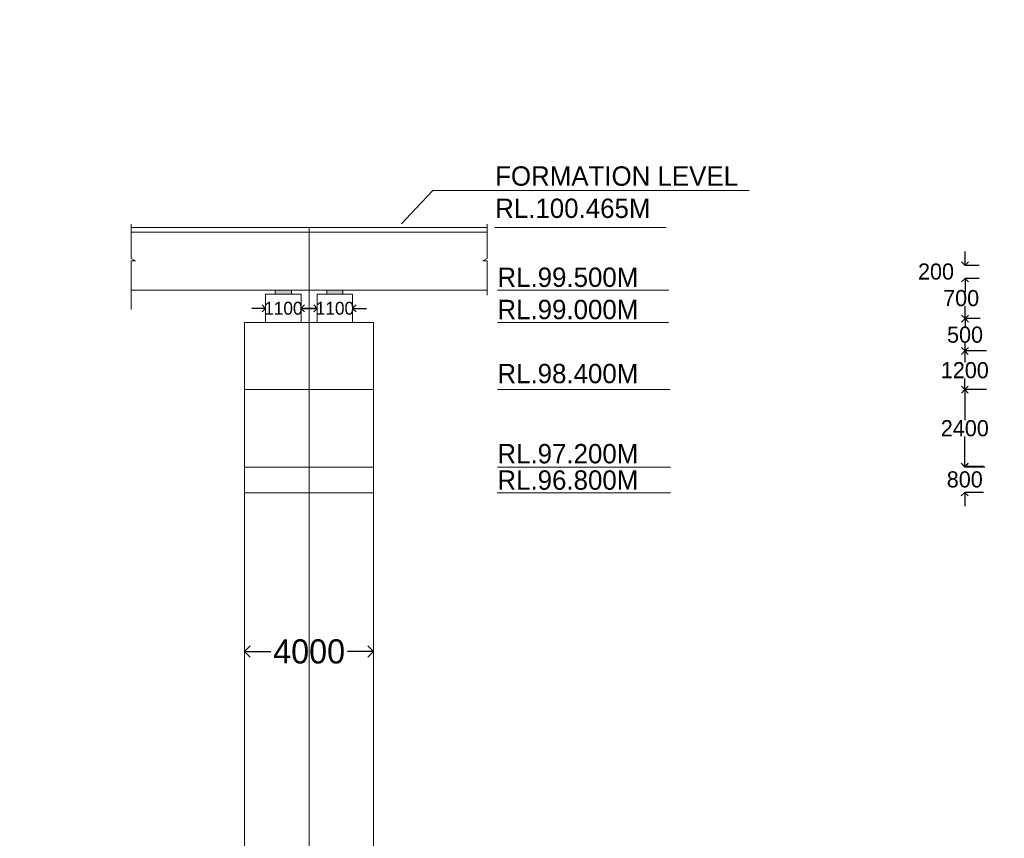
# Model space of a CAD drawing. Header units: millimetres. Extents: x -20950785 to 389010297, y -11535949 to 14056629.
# Tile 186 of 256: x 12107479 to 12138020, y -1246845 to -1221459. Entities that reach past the tile are written whole.
import ezdxf

# ---------------------------------------------------------------- set-up
doc = ezdxf.new("R2010")
doc.units = ezdxf.units.MM
doc.header["$LTSCALE"] = 60
doc.header["$MEASUREMENT"] = 0
doc.linetypes.add('CENTER', pattern=[2, 1.25, -0.25, 0.25, -0.25])
doc.layers.add('TEXT', color=7, linetype='Continuous')
doc.dimstyles.get("Standard").update_dxf_attribs({"dimtxt": 400, "dimasz": 215, "dimexe": 0.18, "dimexo": 0.0625, "dimgap": 0.09, "dimtad": 0, "dimtih": 1, "dimtoh": 1, "dimdec": 0, "dimzin": 4, "dimdsep": 46, "dimtxsty": 'Standard', "dimblk": 'OPEN90', "dimcen": 0, "dimadec": 0, "dimazin": 1, "dimtfac": 1, "dimtdec": 0, "dimtix": 1, "dimtofl": 0, "dimtmove": 0, "dimatfit": 3, "dimldrblk": 'OPEN30', "dimfxl": 1, "dimtolj": 1, "dimtzin": 0, "dimarcsym": 0})

# ---------------------------------------------------------------- blocks, each defined once
blk = doc.blocks.new('_Open90')
at = {"color": 0, "linetype": 'ByBlock', "lineweight": -2}
for p, q in [((0, 0), (-1, 0)), ((-0.5, 0.5), (0, 0)), ((0, 0), (-0.5, -0.5))]:
    blk.add_line(p, q, dxfattribs=at)
blk = doc.blocks.new('*D720')
at = {"color": 0, "linetype": 'Continuous', "lineweight": -2, "transparency": 16777216}
for p, q in [((12136802, -1228865), (12136802, -1228650)), ((12137235, -1229080), (12136802, -1229080)), ((12137235, -1229480), (12136802, -1229480)), ((12136802, -1229695), (12136802, -1229910))]:
    blk.add_line(p, q, dxfattribs=at)
at = {"layer": 'Defpoints', "color": 0, "linetype": 'Continuous', "lineweight": 9, "transparency": 16777216}
for p in [(12137235, -1229080), (12136802, -1229480), (12137235, -1229480)]:
    blk.add_point(p, dxfattribs=at)
at = {"color": 0, "linetype": 'Continuous', "lineweight": -2, "transparency": 16777216, "xscale": 215, "yscale": 215, "zscale": 215}
for p, rotation in [((12136802, -1229080), 270), ((12136802, -1229480), 90)]:
    blk.add_blockref('_Open90', p, dxfattribs=dict(at, rotation=rotation))
at = {"color": 0, "linetype": 'Continuous', "lineweight": 9, "transparency": 16777216, "insert": (12135901, -1229271), "char_height": 400, "attachment_point": 5}
blk.add_mtext('\\A1;{\\H1.25x;200}', dxfattribs=at)
blk = doc.blocks.new('_Open30')
at = {"color": 0, "linetype": 'ByBlock', "lineweight": -2}
for p, q in [((-1, 0.268), (0, 0)), ((0, 0), (-1, -0.268)), ((0, 0), (-1, 0))]:
    blk.add_line(p, q, dxfattribs=at)
blk = doc.blocks.new('*D721')
at = {"color": 0, "linetype": 'Continuous', "lineweight": -2, "transparency": 16777216}
for p, q in [((12136809, -1229480), (12136802, -1229480)), ((12136802, -1229695), (12136802, -1229845)), ((12136802, -1230515), (12136802, -1230345)), ((12136809, -1230730), (12136802, -1230730))]:
    blk.add_line(p, q, dxfattribs=at)
at = {"layer": 'Defpoints', "color": 0, "linetype": 'Continuous', "lineweight": 9, "transparency": 16777216}
for p in [(12136810, -1229480), (12136802, -1230730), (12136810, -1230730)]:
    blk.add_point(p, dxfattribs=at)
at = {"color": 0, "linetype": 'Continuous', "lineweight": -2, "transparency": 16777216, "xscale": 215, "yscale": 215, "zscale": 215}
for p, rotation in [((12136802, -1229480), 90), ((12136802, -1230730), 270)]:
    blk.add_blockref('_Open90', p, dxfattribs=dict(at, rotation=rotation))
at = {"color": 0, "linetype": 'Continuous', "lineweight": 9, "transparency": 16777216, "insert": (12136681, -1230095), "char_height": 400, "attachment_point": 5}
blk.add_mtext('\\A1;{\\H1.25x;700}', dxfattribs=at)
blk = doc.blocks.new('*D722')
at = {"color": 0, "linetype": 'Continuous', "lineweight": -2, "transparency": 16777216}
for p, q in [((12137268, -1230730), (12136802, -1230730)), ((12136802, -1230945), (12136802, -1230980)), ((12136802, -1231516), (12136802, -1231480)), ((12137268, -1231731), (12136802, -1231731))]:
    blk.add_line(p, q, dxfattribs=at)
at = {"layer": 'Defpoints', "color": 0, "linetype": 'Continuous', "lineweight": 9, "transparency": 16777216}
for p in [(12137268, -1230730), (12136802, -1231731), (12137268, -1231731)]:
    blk.add_point(p, dxfattribs=at)
at = {"color": 0, "linetype": 'Continuous', "lineweight": -2, "transparency": 16777216, "xscale": 215, "yscale": 215, "zscale": 215}
for p, rotation in [((12136802, -1230730), 90), ((12136802, -1231731), 270)]:
    blk.add_blockref('_Open90', p, dxfattribs=dict(at, rotation=rotation))
at = {"color": 0, "linetype": 'Continuous', "lineweight": 9, "transparency": 16777216, "insert": (12136802, -1231230), "char_height": 400, "attachment_point": 5}
blk.add_mtext('\\A1;{\\H1.25x;500}', dxfattribs=at)
blk = doc.blocks.new('*D820')
at = {"color": 0, "linetype": 'Continuous', "lineweight": -2, "transparency": 16777216}
for p, q in [((12116492, -1230410), (12116277, -1230410)), ((12116707, -1230410), (12116707, -1230410)), ((12117807, -1230410), (12117807, -1230410)), ((12118022, -1230410), (12118237, -1230410))]:
    blk.add_line(p, q, dxfattribs=at)
at = {"layer": 'Defpoints', "color": 0, "linetype": 'Continuous', "lineweight": 9, "transparency": 16777216}
for p in [(12116707, -1230410), (12117807, -1230410), (12117807, -1230410)]:
    blk.add_point(p, dxfattribs=at)
at = {"color": 0, "linetype": 'Continuous', "lineweight": -2, "transparency": 16777216, "xscale": 215, "yscale": 215, "zscale": 215}
blk.add_blockref('_Open90', (12116707, -1230410), dxfattribs=at)
at = {"color": 0, "linetype": 'Continuous', "lineweight": -2, "transparency": 16777216, "xscale": 215, "yscale": 215, "zscale": 215, "rotation": 180}
blk.add_blockref('_Open90', (12117807, -1230410), dxfattribs=at)
at = {"color": 0, "linetype": 'Continuous', "lineweight": 9, "transparency": 16777216, "insert": (12117257, -1230410), "char_height": 400, "attachment_point": 5}
blk.add_mtext('\\A1;1100', dxfattribs=at)
blk = doc.blocks.new('*D821')
at = {"color": 0, "linetype": 'Continuous', "lineweight": -2, "transparency": 16777216}
for p, q in [((12114892, -1230410), (12114677, -1230410)), ((12115107, -1230410), (12115107, -1230410)), ((12116207, -1230410), (12116207, -1230410)), ((12116422, -1230410), (12116637, -1230410))]:
    blk.add_line(p, q, dxfattribs=at)
at = {"layer": 'Defpoints', "color": 0, "linetype": 'Continuous', "lineweight": 9, "transparency": 16777216}
for p in [(12115107, -1230410), (12115107, -1230410), (12116207, -1230410)]:
    blk.add_point(p, dxfattribs=at)
at = {"color": 0, "linetype": 'Continuous', "lineweight": -2, "transparency": 16777216, "xscale": 215, "yscale": 215, "zscale": 215}
blk.add_blockref('_Open90', (12115107, -1230410), dxfattribs=at)
at = {"color": 0, "linetype": 'Continuous', "lineweight": -2, "transparency": 16777216, "xscale": 215, "yscale": 215, "zscale": 215, "rotation": 180}
blk.add_blockref('_Open90', (12116207, -1230410), dxfattribs=at)
at = {"color": 0, "linetype": 'Continuous', "lineweight": 9, "transparency": 16777216, "insert": (12115657, -1230410), "char_height": 400, "attachment_point": 5}
blk.add_mtext('\\A1;1100', dxfattribs=at)
blk = doc.blocks.new('*D763')
at = {"color": 0, "linetype": 'Continuous', "lineweight": -2, "ltscale": 20, "transparency": 16777216}
for p, q in [((12137468, -1231731), (12136795, -1231731)), ((12136795, -1231946), (12136795, -1232081)), ((12136795, -1232716), (12136795, -1232581)), ((12137468, -1232931), (12136795, -1232931))]:
    blk.add_line(p, q, dxfattribs=at)
at = {"layer": 'Defpoints', "color": 0, "linetype": 'Continuous', "lineweight": 9, "ltscale": 20, "transparency": 16777216}
for p in [(12137468, -1231731), (12136795, -1232931), (12137468, -1232931)]:
    blk.add_point(p, dxfattribs=at)
at = {"color": 0, "linetype": 'Continuous', "lineweight": -2, "ltscale": 20, "transparency": 16777216, "xscale": 215, "yscale": 215, "zscale": 215}
for p, rotation in [((12136795, -1231731), 90), ((12136795, -1232931), 270)]:
    blk.add_blockref('_Open90', p, dxfattribs=dict(at, rotation=rotation))
at = {"color": 0, "linetype": 'Continuous', "lineweight": 9, "ltscale": 20, "transparency": 16777216, "insert": (12136795, -1232331), "char_height": 400, "attachment_point": 5}
blk.add_mtext('\\A1;{\\H1.25x;1200}', dxfattribs=at)
blk = doc.blocks.new('*D764')
at = {"color": 0, "linetype": 'Continuous', "lineweight": -2, "ltscale": 20, "transparency": 16777216}
for p, q in [((12137417, -1232931), (12136795, -1232931)), ((12136795, -1233146), (12136795, -1233881)), ((12136795, -1235116), (12136795, -1234381)), ((12137417, -1235331), (12136795, -1235331))]:
    blk.add_line(p, q, dxfattribs=at)
at = {"layer": 'Defpoints', "color": 0, "linetype": 'Continuous', "lineweight": 9, "ltscale": 20, "transparency": 16777216}
for p in [(12137417, -1232931), (12136795, -1235331), (12137417, -1235331)]:
    blk.add_point(p, dxfattribs=at)
at = {"color": 0, "linetype": 'Continuous', "lineweight": -2, "ltscale": 20, "transparency": 16777216, "xscale": 215, "yscale": 215, "zscale": 215}
for p, rotation in [((12136795, -1232931), 90), ((12136795, -1235331), 270)]:
    blk.add_blockref('_Open90', p, dxfattribs=dict(at, rotation=rotation))
at = {"color": 0, "linetype": 'Continuous', "lineweight": 9, "ltscale": 20, "transparency": 16777216, "insert": (12136795, -1234131), "char_height": 400, "attachment_point": 5}
blk.add_mtext('\\A1;{\\H1.25x;2400}', dxfattribs=at)
blk = doc.blocks.new('*D765')
at = {"color": 0, "linetype": 'Continuous', "lineweight": -2, "ltscale": 20, "transparency": 16777216}
for p, q in [((12136793, -1235103), (12136793, -1234888)), ((12137370, -1235318), (12136793, -1235318)), ((12137370, -1236118), (12136793, -1236118)), ((12136793, -1236333), (12136793, -1236548))]:
    blk.add_line(p, q, dxfattribs=at)
at = {"layer": 'Defpoints', "color": 0, "linetype": 'Continuous', "lineweight": 9, "ltscale": 20, "transparency": 16777216}
for p in [(12137370, -1235318), (12136793, -1236118), (12137370, -1236118)]:
    blk.add_point(p, dxfattribs=at)
at = {"color": 0, "linetype": 'Continuous', "lineweight": -2, "ltscale": 20, "transparency": 16777216, "xscale": 215, "yscale": 215, "zscale": 215}
for p, rotation in [((12136793, -1235318), 270), ((12136793, -1236118), 90)]:
    blk.add_blockref('_Open90', p, dxfattribs=dict(at, rotation=rotation))
at = {"color": 0, "linetype": 'Continuous', "lineweight": 9, "ltscale": 20, "transparency": 16777216, "insert": (12136793, -1235718), "char_height": 400, "attachment_point": 5}
blk.add_mtext('\\A1;{\\H1.25x;800}', dxfattribs=at)
blk = doc.blocks.new('*D773')
at = {"color": 0, "linetype": 'Continuous', "lineweight": -2, "ltscale": 20, "transparency": 16777216}
for p, q in [((12114457, -1241054), (12114457, -1241054)), ((12114807, -1241054), (12115269, -1241054)), ((12118107, -1241054), (12117644, -1241054)), ((12118457, -1241054), (12118457, -1241054))]:
    blk.add_line(p, q, dxfattribs=at)
at = {"layer": 'Defpoints', "color": 0, "linetype": 'Continuous', "lineweight": 9, "ltscale": 20, "transparency": 16777216}
for p in [(12114457, -1241054), (12118457, -1241054), (12118457, -1241054)]:
    blk.add_point(p, dxfattribs=at)
at = {"color": 0, "linetype": 'Continuous', "lineweight": -2, "ltscale": 20, "transparency": 16777216, "xscale": 350, "yscale": 350, "zscale": 350, "rotation": 180}
blk.add_blockref('_Open90', (12114457, -1241054), dxfattribs=at)
at = {"color": 0, "linetype": 'Continuous', "lineweight": -2, "ltscale": 20, "transparency": 16777216, "xscale": 350, "yscale": 350, "zscale": 350}
blk.add_blockref('_Open90', (12118457, -1241054), dxfattribs=at)
at = {"color": 0, "linetype": 'Continuous', "lineweight": 9, "ltscale": 20, "transparency": 16777216, "insert": (12116457, -1241054), "char_height": 600, "attachment_point": 5}
blk.add_mtext('\\A1;{\\H1.25x;4000}', dxfattribs=at)

msp = doc.modelspace()

# ---------------------------------------------------------------- hatches: boundary and pattern name
at = {"lineweight": 9, "ltscale": 20}
h = msp.add_hatch(dxfattribs=at)
h.set_pattern_fill('AR-CONC', color=256, scale=100)
h.set_pattern_definition([(50, (10157580.54, -1292098.4), (717.26018, -62.75213), [75, -825]), (355, (10157580.54, -1292098.4), (-138.75133, 752.19213), [60, -660]), (100.451444, (10157640.3, -1292103.65), (578.50885, 689.44), [63.7402, -701.1421]), (46.1842, (10157580.5, -1291898.4), (1067.24133, -165.51928), [112.5, -1237.5]), (96.635635, (10157669.5, -1291912.2), (934.66195, 974.1186), [95.61034, -1051.71376]), (351.184164, (10157580.5, -1291898.4), (934.66195, 974.1186), [90, -990]), (21, (10157680.54, -1291948.4), (596.90705, -402.61889), [75, -825]), (326, (10157680.54, -1291948.4), (243.31533, 725.15005), [60, -660]), (71.451445, (10157730.3, -1291982), (840.22238, 322.53115), [63.7402, -701.1421]), (37.5, (10157580.54, -1292098.43), (12.159855, 332.893854), [0, -652, 0, -670, 0, -662.5]), (7.5, (10157580.54, -1292098.43), (263.06954, 394.41171), [0, -382, 0, -637, 0, -252.5]), (327.5, (10157357.54, -1292098.43), (533.822436, -22.554872), [0, -250, 0, -780, 0, -1035]), (317.5, (10157257.54, -1292098.43), (583.18617, 100.10498), [0, -325, 0, -518, 0, -735])])
h.paths.add_polyline_path([(12012664.11, -1307965.78), (12010664.11, -1307965.78), (12010664.11, -1316215.78), (12012664.11, -1316215.78)])
h.paths.add_polyline_path([(12012685.05, -1328546.28), (12017314.17, -1328546.28), (12017314.17, -1327765.05), (12012685.05, -1327765.05)], flags=9)
h.paths.add_polyline_path([(12012685.05, -1324046.28), (12017314.17, -1324046.28), (12017314.17, -1323265.05), (12012685.05, -1323265.05)], flags=9)
h.paths.add_polyline_path([(12012684.55, -1316297.79), (12017314.67, -1316297.79), (12017314.67, -1315513.54), (12012684.55, -1315513.54)], flags=9)
h.paths.add_polyline_path([(12012684.55, -1308047.79), (12017314.67, -1308047.79), (12017314.67, -1307263.54), (12012684.55, -1307263.54)], flags=9)
h.paths.add_polyline_path([(12012685.05, -1298546.28), (12017314.17, -1298546.28), (12017314.17, -1297765.05), (12012685.05, -1297765.05)], flags=9)
h.paths.add_polyline_path([(12021595.04, -1326379.21), (12026206.02, -1326379.21), (12026206.02, -1324451.02), (12021595.04, -1324451.02)], flags=9)
h.paths.add_polyline_path([(12021815.09, -1303721.44), (12024063.08, -1303721.44), (12024063.08, -1302635.64), (12021815.09, -1302635.64)], flags=9)
h.paths.add_polyline_path([(12007512.65, -1333674.74), (12022051.16, -1333674.74), (12022051.16, -1331593.07), (12007512.65, -1331593.07)], flags=9)
h.paths.add_polyline_path([(12021451.29, -1321132.75), (12026084.44, -1321132.75), (12026084.44, -1318360.81), (12021451.29, -1318360.81)], flags=9)
h.paths.add_polyline_path([(12021120.07, -1312441.88), (12025775.71, -1312441.88), (12025775.71, -1311356.09), (12021120.07, -1311356.09)], flags=9)
h.paths.add_polyline_path([(12121606.44, -1257324.85), (12132415.1, -1257324.85), (12132415.1, -1255010.01), (12121606.44, -1255010.01)], flags=9)
h.paths.add_polyline_path([(12091026.86, -1162364.71), (12096279.18, -1162364.71), (12096279.18, -1161061.75), (12091026.86, -1161061.75)], flags=9)
h.paths.add_polyline_path([(12091110.75, -1160567.45), (12096363.07, -1160567.45), (12096363.07, -1159264.5), (12091110.75, -1159264.5)], flags=9)
h.paths.add_polyline_path([(12110126.39, -1161458.9), (12115668.83, -1161458.9), (12115668.83, -1160155.95), (12110126.39, -1160155.95)], flags=9)
h.paths.add_polyline_path([(12110049.65, -1159583.58), (12115592.09, -1159583.58), (12115592.09, -1158280.63), (12110049.65, -1158280.63)], flags=9)
h.paths.add_polyline_path([(12071754.67, -1161458.9), (12077297.11, -1161458.9), (12077297.11, -1160155.95), (12071754.67, -1160155.95)], flags=9)
h.paths.add_polyline_path([(12071677.93, -1159583.58), (12077220.38, -1159583.58), (12077220.38, -1158280.63), (12071677.93, -1158280.63)], flags=9)
h.paths.add_polyline_path([(12177761.12, -1321079.52), (12274462.86, -1321079.52), (12274462.86, -1312589.55), (12177761.12, -1312589.55)], flags=9)
h.paths.add_polyline_path([(12259631.47, -1340513.66), (12268765.79, -1340513.66), (12268765.79, -1336170.48), (12259631.47, -1336170.48)], flags=9)
h.paths.add_polyline_path([(12201787.25, -1331852.54), (12288569.01, -1331852.54), (12288569.01, -1324631.23), (12201787.25, -1324631.23)], flags=9)
h.paths.add_polyline_path([(12176514.25, -1340714.29), (12196585.06, -1340714.29), (12196585.06, -1336436.83), (12176514.25, -1336436.83)], flags=9)
h.paths.add_polyline_path([(12270336.56, -1311637), (12275805.47, -1311637), (12275805.47, -1308087.78), (12270336.56, -1308087.78)], flags=9)
h.paths.add_polyline_path([(12258559.43, -1346520.56), (12271232.84, -1346520.56), (12271232.84, -1342243.1), (12258559.43, -1342243.1)], flags=9)
h.paths.add_polyline_path([(12238216.72, -1311714.69), (12243277.95, -1311714.69), (12243277.95, -1308165.47), (12238216.72, -1308165.47)], flags=9)
h.paths.add_polyline_path([(12214593.55, -1311953.24), (12219926.97, -1311953.24), (12219926.97, -1308404.03), (12214593.55, -1308404.03)], flags=9)
h.paths.add_polyline_path([(12225295.53, -1340370.32), (12238054.2, -1340370.32), (12238054.2, -1336092.87), (12225295.53, -1336092.87)], flags=9)
h.paths.add_polyline_path([(12189833.66, -1311876.12), (12197554.4, -1311876.12), (12197554.4, -1308326.91), (12189833.66, -1308326.91)], flags=9)
h.paths.add_polyline_path([(12180394.43, -1328704.29), (12195206.57, -1328704.29), (12195206.57, -1324426.84), (12180394.43, -1324426.84)], flags=9)
h.paths.add_polyline_path([(12225057.41, -1346457.64), (12242003.94, -1346457.64), (12242003.94, -1342180.19), (12225057.41, -1342180.19)], flags=9)
h.paths.add_polyline_path([(12209328.47, -1289576.73), (12285374.25, -1289576.73), (12285374.25, -1163984.39), (12209328.47, -1163984.39)], flags=9)
h.paths.add_polyline_path([(12157432.7, -1251624.24), (12162685.02, -1251624.24), (12162685.02, -1250321.28), (12157432.7, -1250321.28)], flags=9)
h.paths.add_polyline_path([(12057183.35, -1237267.73), (12062725.8, -1237267.73), (12062725.8, -1235964.78), (12057183.35, -1235964.78)], flags=9)
h.paths.add_polyline_path([(12054834.37, -1261172.86), (12066191.05, -1261172.86), (12066191.05, -1258857.42), (12054834.37, -1258857.42)], flags=9)
h.paths.add_polyline_path([(12053486.18, -1270637.91), (12059613.88, -1270637.91), (12059613.88, -1269117.8), (12053486.18, -1269117.8)], flags=9)
h.paths.add_polyline_path([(12128205.24, -1259779.83), (12140029.76, -1259779.83), (12140029.76, -1257464.58), (12128205.24, -1257464.58)], flags=9)
h.paths.add_polyline_path([(12096956.73, -1224556.35), (12103696.52, -1224556.35), (12103696.52, -1223036.24), (12096956.73, -1223036.24)], flags=9)
h.paths.add_polyline_path([(12096956.73, -1226394.76), (12103084.43, -1226394.76), (12103084.43, -1224874.64), (12096956.73, -1224874.64)], flags=9)
h.paths.add_polyline_path([(12096956.73, -1227479.94), (12103084.43, -1227479.94), (12103084.43, -1225959.83), (12096956.73, -1225959.83)], flags=9)
h.paths.add_polyline_path([(12096879.65, -1228507.06), (12103007.35, -1228507.06), (12103007.35, -1226986.95), (12096879.65, -1226986.95)], flags=9)
h.paths.add_polyline_path([(12096879.65, -1234227.5), (12103007.35, -1234227.5), (12103007.35, -1232707.39), (12096879.65, -1232707.39)], flags=9)
h.paths.add_polyline_path([(12096899.42, -1237238.61), (12103027.12, -1237238.61), (12103027.12, -1235718.5), (12096899.42, -1235718.5)], flags=9)
h.paths.add_polyline_path([(12122066.07, -1236372.5), (12127318.39, -1236372.5), (12127318.39, -1235069.54), (12122066.07, -1235069.54)], flags=9)
h.paths.add_polyline_path([(12122066.07, -1235553.24), (12127318.39, -1235553.24), (12127318.39, -1234250.28), (12122066.07, -1234250.28)], flags=9)
h.paths.add_polyline_path([(12166315.03, -1235506.73), (12171567.34, -1235506.73), (12171567.34, -1234203.77), (12166315.03, -1234203.77)], flags=9)
h.paths.add_polyline_path([(12157432.7, -1248519.22), (12162685.02, -1248519.22), (12162685.02, -1247216.26), (12157432.7, -1247216.26)], flags=9)
h.paths.add_polyline_path([(12166298.29, -1228169.36), (12176137.44, -1228169.36), (12176137.44, -1226866.4), (12166298.29, -1226866.4)], flags=9)
h.paths.add_polyline_path([(12096916, -1223470.6), (12106755.15, -1223470.6), (12106755.15, -1222167.64), (12096916, -1222167.64)], flags=9)
h.paths.add_polyline_path([(12091816.82, -1229827.45), (12093415.88, -1229827.45), (12093415.88, -1228958.82), (12091816.82, -1228958.82)], flags=9)
h.paths.add_polyline_path([(12069616.82, -1229828.8), (12071215.88, -1229828.8), (12071215.88, -1228960.16), (12069616.82, -1228960.16)], flags=9)
h.paths.add_polyline_path([(12086932.73, -1229822.46), (12088531.79, -1229822.46), (12088531.79, -1228953.82), (12086932.73, -1228953.82)], flags=9)
h.paths.add_polyline_path([(12080732.73, -1229805.95), (12082331.79, -1229805.95), (12082331.79, -1228937.32), (12080732.73, -1228937.32)], flags=9)
h.paths.add_polyline_path([(12074731.76, -1229822.46), (12076330.82, -1229822.46), (12076330.82, -1228953.82), (12074731.76, -1228953.82)], flags=9)
h.paths.add_polyline_path([(12075690.97, -1223088.02), (12089152.62, -1223088.02), (12089152.62, -1221885.07), (12075690.97, -1221885.07)], flags=9)
h.paths.add_polyline_path([(12035390.86, -1223095.42), (12046692.24, -1223095.42), (12046692.24, -1222009.62), (12035390.86, -1222009.62)], flags=9)
h.paths.add_polyline_path([(12057156.8, -1228594.34), (12062409.11, -1228594.34), (12062409.11, -1227291.38), (12057156.8, -1227291.38)], flags=9)
h.paths.add_polyline_path([(12057156.8, -1227795.95), (12062409.11, -1227795.95), (12062409.11, -1226492.99), (12057156.8, -1226492.99)], flags=9)
h.paths.add_polyline_path([(12057156.8, -1226794.34), (12062409.11, -1226794.34), (12062409.11, -1225491.38), (12057156.8, -1225491.38)], flags=9)
h.paths.add_polyline_path([(12057156.8, -1224745.11), (12062933.76, -1224745.11), (12062933.76, -1223442.16), (12057156.8, -1223442.16)], flags=9)
h.paths.add_polyline_path([(12057183.35, -1234267.73), (12062725.8, -1234267.73), (12062725.8, -1232964.78), (12057183.35, -1232964.78)], flags=9)
h.paths.add_polyline_path([(12021984.97, -1257219.89), (12023546.59, -1257219.89), (12023546.59, -1256134.1), (12021984.97, -1256134.1)], flags=9)
h.paths.add_polyline_path([(12020199.47, -1257194.97), (12021761.08, -1257194.97), (12021761.08, -1256109.17), (12020199.47, -1256109.17)], flags=9)
h.paths.add_polyline_path([(12016105.02, -1285392.48), (12017978.97, -1285392.48), (12017978.97, -1284089.53), (12016105.02, -1284089.53)], flags=9)
h.paths.add_polyline_path([(12010542.3, -1285342.34), (12012416.24, -1285342.34), (12012416.24, -1284039.39), (12010542.3, -1284039.39)], flags=9)
h.paths.add_polyline_path([(12004874.68, -1285404.48), (12006748.62, -1285404.48), (12006748.62, -1284101.53), (12004874.68, -1284101.53)], flags=9)
h.paths.add_polyline_path([(12121996.12, -1227954.8), (12130193.64, -1227954.8), (12130193.64, -1225639.76), (12121996.12, -1225639.76)], flags=9)
h.paths.add_polyline_path([(12127774.78, -1253229.93), (12138492.38, -1253229.93), (12138492.38, -1252292.46), (12127774.78, -1252292.46)], flags=9)
h.paths.add_polyline_path([(12129917.44, -1252439.87), (12135485.47, -1252439.87), (12135485.47, -1251503), (12129917.44, -1251503)], flags=9)
h.paths.add_polyline_path([(12094085.6, -1243885.45), (12104894.26, -1243885.45), (12104894.26, -1241570.61), (12094085.6, -1241570.61)], flags=9)
h.paths.add_polyline_path([(12131050.28, -1268755.33), (12137573.52, -1268755.33), (12137573.52, -1267817.86), (12131050.28, -1267817.86)], flags=9)
h.paths.add_polyline_path([(12091717.16, -1270537.91), (12097844.86, -1270537.91), (12097844.86, -1269017.8), (12091717.16, -1269017.8)], flags=9)
h.paths.add_polyline_path([(12122072.59, -1273763.16), (12128214.87, -1273763.16), (12128214.87, -1272669.44), (12122072.59, -1272669.44)], flags=9)
h.paths.add_polyline_path([(12158378, -1273555.44), (12163630.32, -1273555.44), (12163630.32, -1272252.49), (12158378, -1272252.49)], flags=9)
h.paths.add_polyline_path([(12146911.17, -1294356.56), (12157562.43, -1294356.56), (12157562.43, -1292076.39), (12146911.17, -1292076.39)], flags=9)
h.paths.add_polyline_path([(12110894.79, -1294436.32), (12121546.05, -1294436.32), (12121546.05, -1292156.15), (12110894.79, -1292156.15)], flags=9)
h.paths.add_polyline_path([(12008137.99, -1290427.44), (12021957.65, -1290427.44), (12021957.65, -1288364.43), (12008137.99, -1288364.43)], flags=9)
h.paths.add_polyline_path([(12073788, -1300939.43), (12089062.36, -1300939.43), (12089062.36, -1298659.25), (12073788, -1298659.25)], flags=9)
h.paths.add_polyline_path([(12166315.03, -1229112.94), (12172091.99, -1229112.94), (12172091.99, -1227809.98), (12166315.03, -1227809.98)], flags=9)
h.paths.add_polyline_path([(12166315.03, -1236456.78), (12171567.34, -1236456.78), (12171567.34, -1235153.83), (12166315.03, -1235153.83)], flags=9)
h.paths.add_polyline_path([(12166315.03, -1233455.78), (12171567.34, -1233455.78), (12171567.34, -1232152.83), (12166315.03, -1232152.83)], flags=9)
h.paths.add_polyline_path([(12166315.03, -1232054.17), (12171567.34, -1232054.17), (12171567.34, -1230751.22), (12166315.03, -1230751.22)], flags=9)
h.paths.add_polyline_path([(12166315.03, -1231054.17), (12171567.34, -1231054.17), (12171567.34, -1229751.22), (12166315.03, -1229751.22)], flags=9)
h.paths.add_polyline_path([(12121258.71, -1251667.62), (12126523.52, -1251667.62), (12126523.52, -1250730.15), (12121258.71, -1250730.15)], flags=9)
h.paths.add_polyline_path([(12121368.34, -1248736.57), (12126620.65, -1248736.57), (12126620.65, -1247433.61), (12121368.34, -1247433.61)], flags=9)
h.paths.add_polyline_path([(12122066.07, -1233069.52), (12127318.39, -1233069.52), (12127318.39, -1231766.56), (12122066.07, -1231766.56)], flags=9)
h.paths.add_polyline_path([(12122066.07, -1231081.33), (12127318.39, -1231081.33), (12127318.39, -1229778.38), (12122066.07, -1229778.38)], flags=9)
h.paths.add_polyline_path([(12122066.07, -1230081.33), (12127318.39, -1230081.33), (12127318.39, -1228778.38), (12122066.07, -1228778.38)], flags=9)
h.paths.add_polyline_path([(12143043.02, -1227365.28), (12150066.73, -1227365.28), (12150066.73, -1226062.32), (12143043.02, -1226062.32)], flags=9)
h.paths.add_polyline_path([(12152130.23, -1227299.57), (12160081.54, -1227299.57), (12160081.54, -1225996.62), (12152130.23, -1225996.62)], flags=9)
h.paths.add_polyline_path([(12148559.5, -1228893.72), (12151110.51, -1228960.49), (12151138.92, -1227875.06), (12148587.91, -1227808.29)], flags=9)
h.paths.add_polyline_path([(12153025.69, -1228837.54), (12162660.57, -1229089.71), (12162688.97, -1228004.29), (12153054.09, -1227752.11)], flags=9)
h.paths.add_polyline_path([(12044000.33, -1224405.69), (12044001.16, -1224405.69), (12044001.16, -1224405.26), (12044000.33, -1224405.26)], flags=9)
h.paths.add_polyline_path([(12138826.58, -1146872.8), (12150027.89, -1146872.8), (12150027.89, -1144266.81), (12138826.58, -1144266.81)], flags=9)
h.paths.add_polyline_path([(12028445.87, -1147131.73), (12045102.57, -1147131.73), (12045102.57, -1144525.73), (12028445.87, -1144525.73)], flags=9)
h.paths.add_polyline_path([(12092007.15, -1157766.24), (12100029.41, -1157766.24), (12100029.41, -1156246.13), (12092007.15, -1156246.13)], flags=9)
h.paths.add_polyline_path([(12087324.75, -1156707.19), (12096304.16, -1156707.19), (12096304.16, -1155187.08), (12087324.75, -1155187.08)], flags=9)
h.paths.add_polyline_path([(12084617.66, -1154204.9), (12107890.66, -1154204.9), (12107890.66, -1152033.31), (12084617.66, -1152033.31)], flags=9)
h.paths.add_polyline_path([(12178165.5, -1194209.77), (12198480.39, -1194209.77), (12198480.39, -1191007), (12178165.5, -1191007)], flags=9)
h.paths.add_polyline_path([(12182449.75, -1211994.19), (12194764.99, -1211994.19), (12194764.99, -1206291.41), (12182449.75, -1206291.41)], flags=9)
h.paths.add_polyline_path([(12182353.33, -1201405.96), (12195097.92, -1201405.96), (12195097.92, -1198203.18), (12182353.33, -1198203.18)], flags=9)
h.paths.add_polyline_path([(12118277.4, -1191204.38), (12121487.04, -1191204.38), (12121487.04, -1187946.99), (12118277.4, -1187946.99)], flags=9)
h.paths.add_polyline_path([(12124995.62, -1186267.37), (12131123.33, -1186267.37), (12131123.33, -1184747.26), (12124995.62, -1184747.26)], flags=9)
h.paths.add_polyline_path([(12065587.4, -1191204.38), (12068797.04, -1191204.38), (12068797.04, -1187946.99), (12065587.4, -1187946.99)], flags=9)
h.paths.add_polyline_path([(12071929.81, -1186304.64), (12078057.51, -1186304.64), (12078057.51, -1184784.52), (12071929.81, -1184784.52)], flags=9)
h.paths.add_polyline_path([(12103444.68, -1187386.49), (12109572.38, -1187386.49), (12109572.38, -1185866.37), (12103444.68, -1185866.37)], flags=9)
h.paths.add_polyline_path([(12099738.43, -1192460.83), (12102631.85, -1192460.83), (12102631.85, -1189353.44), (12099738.43, -1189353.44)], flags=9)
h.paths.add_polyline_path([(12088444.68, -1187386.49), (12094572.38, -1187386.49), (12094572.38, -1185866.37), (12088444.68, -1185866.37)], flags=9)
h.paths.add_polyline_path([(12084738.43, -1192460.83), (12087631.85, -1192460.83), (12087631.85, -1189353.44), (12084738.43, -1189353.44)], flags=9)
h.paths.add_polyline_path([(12117719.79, -1203262.12), (12117719.79, -1196421.27), (12114517.01, -1196421.27), (12114517.01, -1203262.12)], flags=9)
h.paths.add_polyline_path([(12117719.79, -1212731.65), (12117719.79, -1206998.24), (12114517.01, -1206998.24), (12114517.01, -1212731.65)], flags=9)
h.paths.add_polyline_path([(12102719.79, -1203262.12), (12102719.79, -1196421.27), (12099517.01, -1196421.27), (12099517.01, -1203262.12)], flags=9)
h.paths.add_polyline_path([(12102719.79, -1212705.7), (12102719.79, -1206972.28), (12099517.01, -1206972.28), (12099517.01, -1212705.7)], flags=9)
h.paths.add_polyline_path([(12087719.79, -1203262.12), (12087719.79, -1196421.27), (12084517.01, -1196421.27), (12084517.01, -1203262.12)], flags=9)
h.paths.add_polyline_path([(12087719.79, -1212717.6), (12087719.79, -1206984.18), (12084517.01, -1206984.18), (12084517.01, -1212717.6)], flags=9)
h.paths.add_polyline_path([(12072719.79, -1203262.12), (12072719.79, -1196421.27), (12069517.01, -1196421.27), (12069517.01, -1203262.12)], flags=9)
h.paths.add_polyline_path([(12072719.79, -1212681.91), (12072719.79, -1206948.49), (12069517.01, -1206948.49), (12069517.01, -1212681.91)], flags=9)
h.paths.add_polyline_path([(12170219.79, -1203262.12), (12170219.79, -1196421.27), (12167017.01, -1196421.27), (12167017.01, -1203262.12)], flags=9)
h.paths.add_polyline_path([(12170219.79, -1213348.09), (12170219.79, -1206507.25), (12167017.01, -1206507.25), (12167017.01, -1213348.09)], flags=9)
h.paths.add_polyline_path([(12160219.79, -1203228.59), (12160219.79, -1196387.75), (12157017.01, -1196387.75), (12157017.01, -1203228.59)], flags=9)
h.paths.add_polyline_path([(12160219.79, -1213348.09), (12160219.79, -1206507.25), (12157017.01, -1206507.25), (12157017.01, -1213348.09)], flags=9)
h.paths.add_polyline_path([(11998165.5, -1194209.77), (12018480.39, -1194209.77), (12018480.39, -1191007), (11998165.5, -1191007)], flags=9)
h.paths.add_polyline_path([(12002449.75, -1211994.19), (12014764.99, -1211994.19), (12014764.99, -1206291.41), (12002449.75, -1206291.41)], flags=9)
h.paths.add_polyline_path([(12002353.33, -1201405.96), (12015097.92, -1201405.96), (12015097.92, -1198203.18), (12002353.33, -1198203.18)], flags=9)
h.paths.add_polyline_path([(12150219.79, -1203262.12), (12150219.79, -1196421.27), (12147017.01, -1196421.27), (12147017.01, -1203262.12)], flags=9)
h.paths.add_polyline_path([(12150219.79, -1213348.09), (12150219.79, -1206507.25), (12147017.01, -1206507.25), (12147017.01, -1213348.09)], flags=9)
h.paths.add_polyline_path([(12140219.79, -1203262.12), (12140219.79, -1196421.27), (12137017.01, -1196421.27), (12137017.01, -1203262.12)], flags=9)
h.paths.add_polyline_path([(12140219.79, -1213348.09), (12140219.79, -1206507.25), (12137017.01, -1206507.25), (12137017.01, -1213348.09)], flags=9)
h.paths.add_polyline_path([(12130219.79, -1203262.12), (12130219.79, -1196421.27), (12127017.01, -1196421.27), (12127017.01, -1203262.12)], flags=9)
h.paths.add_polyline_path([(12130219.79, -1213348.09), (12130219.79, -1206507.25), (12127017.01, -1206507.25), (12127017.01, -1213348.09)], flags=9)
h.paths.add_polyline_path([(12120219.79, -1203262.12), (12120219.79, -1196421.27), (12117017.01, -1196421.27), (12117017.01, -1203262.12)], flags=9)
h.paths.add_polyline_path([(12120219.79, -1212708.4), (12120219.79, -1206974.99), (12117017.01, -1206974.99), (12117017.01, -1212708.4)], flags=9)
h.paths.add_polyline_path([(12110219.79, -1203262.12), (12110219.79, -1196421.27), (12107017.01, -1196421.27), (12107017.01, -1203262.12)], flags=9)
h.paths.add_polyline_path([(12110219.79, -1212731.65), (12110219.79, -1206998.24), (12107017.01, -1206998.24), (12107017.01, -1212731.65)], flags=9)
h.paths.add_polyline_path([(12100219.79, -1203262.12), (12100219.79, -1196421.27), (12097017.01, -1196421.27), (12097017.01, -1203262.12)], flags=9)
h.paths.add_polyline_path([(12100219.79, -1212705.7), (12100219.79, -1206972.28), (12097017.01, -1206972.28), (12097017.01, -1212705.7)], flags=9)
h.paths.add_polyline_path([(12090219.79, -1203262.12), (12090219.79, -1196421.27), (12087017.01, -1196421.27), (12087017.01, -1203262.12)], flags=9)
h.paths.add_polyline_path([(12090219.79, -1212712.19), (12090219.79, -1206978.77), (12087017.01, -1206978.77), (12087017.01, -1212712.19)], flags=9)
h.paths.add_polyline_path([(12080219.79, -1203262.12), (12080219.79, -1196421.27), (12077017.01, -1196421.27), (12077017.01, -1203262.12)], flags=9)
h.paths.add_polyline_path([(12080219.79, -1212717.6), (12080219.79, -1206984.18), (12077017.01, -1206984.18), (12077017.01, -1212717.6)], flags=9)
h.paths.add_polyline_path([(12070219.79, -1203262.12), (12070219.79, -1196421.27), (12067017.01, -1196421.27), (12067017.01, -1203262.12)], flags=9)
h.paths.add_polyline_path([(12070219.79, -1212681.91), (12070219.79, -1206948.49), (12067017.01, -1206948.49), (12067017.01, -1212681.91)], flags=9)
h.paths.add_polyline_path([(12060219.79, -1203262.12), (12060219.79, -1196421.27), (12057017.01, -1196421.27), (12057017.01, -1203262.12)], flags=9)
h.paths.add_polyline_path([(12060219.79, -1212709.48), (12060219.79, -1206976.07), (12057017.01, -1206976.07), (12057017.01, -1212709.48)], flags=9)
h.paths.add_polyline_path([(12050219.79, -1203262.12), (12050219.79, -1196421.27), (12047017.01, -1196421.27), (12047017.01, -1203262.12)], flags=9)
h.paths.add_polyline_path([(12050219.79, -1212688.4), (12050219.79, -1206954.98), (12047017.01, -1206954.98), (12047017.01, -1212688.4)], flags=9)
h.paths.add_polyline_path([(12040219.79, -1203262.12), (12040219.79, -1196421.27), (12037017.01, -1196421.27), (12037017.01, -1203262.12)], flags=9)
h.paths.add_polyline_path([(12040219.79, -1212794.38), (12040219.79, -1207060.96), (12037017.01, -1207060.96), (12037017.01, -1212794.38)], flags=9)
h.paths.add_polyline_path([(12030219.79, -1203262.12), (12030219.79, -1196421.27), (12027017.01, -1196421.27), (12027017.01, -1203262.12)], flags=9)
h.paths.add_polyline_path([(12030219.79, -1212704.62), (12030219.79, -1206971.2), (12027017.01, -1206971.2), (12027017.01, -1212704.62)], flags=9)
at = {"linetype": 'Continuous', "lineweight": 9}
for points in [[(12115906.72, -1229849.75), (12115406.72, -1229849.75), (12115406.72, -1229969.75), (12115906.72, -1229969.75)], [(12117506.72, -1229969.75), (12117506.72, -1229849.75), (12117006.72, -1229849.75), (12117006.72, -1229969.75)]]:
    msp.add_hatch(color=7, dxfattribs=at).paths.add_polyline_path(points)

# ---------------------------------------------------------------- linework, layer by layer
at = {"color": 7, "linetype": 'Continuous', "lineweight": 9, "ltscale": 20}
for p, q in [((12119944.24, -1227130.83), (12120298.86, -1226756.2)), ((12120298.86, -1226756.2), (12130106.51, -1226756.2)), ((12122216.58, -1227899.75), (12127528.64, -1227899.75)), ((12122299.1, -1229849.75), (12127617.15, -1229849.75)), ((12122296.66, -1230849.75), (12127608.17, -1230849.75)), ((12118456.72, -1232930.75), (12114456.72, -1232930.75)), ((12122299.32, -1232930.75), (12127651.75, -1232930.75)), ((12118456.72, -1235330.75), (12114456.72, -1235330.75)), ((12122302.61, -1235330.75), (12127660.88, -1235330.75)), ((12118456.72, -1236130.75), (12114456.72, -1236130.75)), ((12122291.11, -1236130.75), (12127665.05, -1236130.75))]:
    msp.add_line(p, q, dxfattribs=at)
at = {"color": 7, "linetype": 'Continuous', "lineweight": 9}
for p, q in [((12119460.78, -1227641.59), (12119944.24, -1227130.83)), ((12119460.78, -1227641.59), (12119319.54, -1227790.81)), ((12110937.3, -1227800.52), (12110937.3, -1228866.44)), ((12116456.72, -1227899.75), (12110937.3, -1227899.75)), ((12116456.72, -1227899.75), (12121976.14, -1227899.75)), ((12121976.14, -1227800.52), (12121976.14, -1228866.44)), ((12116456.72, -1228049.75), (12110937.3, -1228049.75)), ((12116456.72, -1228049.75), (12121976.14, -1228049.75)), ((12110937.3, -1228866.44), (12111067.27, -1228941.07)), ((12111067.27, -1228941.07), (12110937.3, -1228941.07)), ((12110937.3, -1228941.07), (12110937.3, -1230443.79)), ((12121976.14, -1228866.44), (12121846.16, -1228941.07)), ((12121846.16, -1228941.07), (12121976.14, -1228941.07)), ((12121976.14, -1228941.07), (12121976.14, -1230000)), ((12110937.3, -1229849.75), (12116456.72, -1229849.75)), ((12115256.72, -1229849.75), (12115756.72, -1229849.75)), ((12115406.72, -1229969.75), (12115406.72, -1229849.75)), ((12115906.72, -1229969.75), (12115906.72, -1229849.75)), ((12121976.14, -1229849.75), (12116456.72, -1229849.75)), ((12117006.72, -1229969.75), (12117006.72, -1229849.75)), ((12117156.72, -1229849.75), (12117656.72, -1229849.75)), ((12117506.72, -1229969.75), (12117506.72, -1229849.75)), ((12115106.72, -1229969.75), (12116206.72, -1229969.75)), ((12115106.72, -1230849.75), (12115106.72, -1229969.75)), ((12116206.72, -1230849.75), (12116206.72, -1229969.75)), ((12116706.72, -1230849.75), (12116706.72, -1229969.75)), ((12116706.72, -1229969.75), (12117806.72, -1229969.75)), ((12117806.72, -1230849.75), (12117806.72, -1229969.75)), ((12114456.72, -1230849.75), (12118456.72, -1230849.75)), ((12114456.72, -1236130.75), (12114456.72, -1230849.75)), ((12115106.72, -1230849.75), (12114856.72, -1230849.75)), ((12117806.72, -1230849.75), (12118056.72, -1230849.75)), ((12118456.72, -1236130.75), (12118456.72, -1230849.75)), ((12114456.72, -1236130.75), (12114456.72, -1248489.39)), ((12118456.72, -1236130.75), (12118456.72, -1248489.39))]:
    msp.add_line(p, q, dxfattribs=at)
at = {"layer": 'TEXT', "color": 7, "linetype": 'Continuous', "lineweight": 9, "ltscale": 1000}
for p, q in [((12116456.72, -1230849.75), (12116456.72, -1227899.75)), ((12116456.72, -1229849.75), (12116456.72, -1228049.75)), ((12116456.72, -1229849.75), (12116456.72, -1228049.75))]:
    msp.add_line(p, q, dxfattribs=at)
at = {"layer": 'TEXT', "color": 7, "linetype": 'CENTER', "lineweight": 9, "ltscale": 1000}
msp.add_line((12116456.72, -1229849.75), (12116456.72, -1273794.17), dxfattribs=at)

# ---------------------------------------------------------------- texts
at = {"color": 7, "linetype": 'Continuous', "lineweight": 9, "char_height": 600, "attachment_point": 1}
for s, insert, width in [('FORMATION LEVEL RL.100.465M', (12122226.72, -1226006.95), 8849.8416), ('RL.99.500M', (12122296.66, -1229145.97), 3864.4837), ('RL.99.000M', (12122296.66, -1230145.97), 3864.4837), ('RL.98.400M', (12122296.66, -1232132.54), 5641.171), ('RL.97.200M', (12122296.66, -1234617.48), 5641.171), ('RL.96.800M', (12122296.66, -1235435.53), 5641.171)]:
    msp.add_mtext(s, dxfattribs=dict(at, insert=insert, width=width))

# ---------------------------------------------------------------- dimensions: what is measured, and where the dimension line sits
at = {"color": 7, "linetype": 'Continuous', "lineweight": 9}
for base, p1, p2, text, override, picture, middle in [((12136801.93, -1229479.73), (12137235.05, -1229079.73), (12137235.05, -1229479.73), '{\\H1.25x;200}', {"dimtmove": 2}, '*D720', (12135900.83, -1229271.1)), ((12136801.93, -1230729.75), (12136809.53, -1229479.73), (12136809.53, -1230729.75), '{\\H1.25x;700}', {"dimtmove": 1}, '*D721', (12136680.78, -1230094.84))]:
    dim = msp.add_linear_dim(base=base, p1=p1, p2=p2, angle=90, text=text, dimstyle='Standard', override=override, dxfattribs=at)
    dim.commit()
    dim.dimension.update_dxf_attribs({"geometry": picture, "text_midpoint": middle, "dimtype": 160})
for base, p1, p2, picture, middle in [((12115106.72, -1230409.75), (12116206.72, -1230409.75), (12115106.72, -1230409.75), '*D821', (12115656.72, -1230409.75)), ((12117806.72, -1230409.75), (12116706.72, -1230409.75), (12117806.72, -1230409.75), '*D820', (12117256.72, -1230409.75))]:
    dim = msp.add_linear_dim(base=base, p1=p1, p2=p2, dimstyle='Standard', dxfattribs=at)
    dim.commit()
    dim.dimension.update_dxf_attribs({"geometry": picture, "text_midpoint": middle})
dim = msp.add_linear_dim(base=(12136801.93, -1231730.75), p1=(12137267.97, -1230729.75), p2=(12137267.97, -1231730.75), angle=90, text='{\\H1.25x;500}', dimstyle='Standard', dxfattribs=at)
dim.commit()
dim.dimension.update_dxf_attribs({"geometry": '*D722', "text_midpoint": (12136801.93, -1231230.25)})
at = {"color": 7, "linetype": 'Continuous', "lineweight": 9, "ltscale": 20}
for base, p1, p2, picture, middle in [((12136795.3, -1232930.75), (12137467.96, -1231730.75), (12137467.96, -1232930.75), '*D763', (12136795.3, -1232330.75)), ((12136795.3, -1235330.75), (12137416.63, -1232930.75), (12137416.63, -1235330.75), '*D764', (12136795.3, -1234130.75)), ((12136793.16, -1236117.9), (12137369.85, -1235317.9), (12137369.85, -1236117.9), '*D765', (12136793.16, -1235717.9))]:
    dim = msp.add_linear_dim(base=base, p1=p1, p2=p2, angle=90, text='{\\H1.25x;<>}', dimstyle='Standard', dxfattribs=at)
    dim.commit()
    dim.dimension.update_dxf_attribs({"geometry": picture, "text_midpoint": middle})
dim = msp.add_linear_dim(base=(12118456.72, -1241054.35), p1=(12114456.72, -1241054.35), p2=(12118456.72, -1241054.35), text='{\\H1.25x;<>}', dimstyle='Standard', override={"dimtxt": 600, "dimasz": 350}, dxfattribs=at)
dim.commit()
dim.dimension.update_dxf_attribs({"geometry": '*D773', "text_midpoint": (12116456.72, -1241054.35)})

doc.saveas('drawing.dxf')
